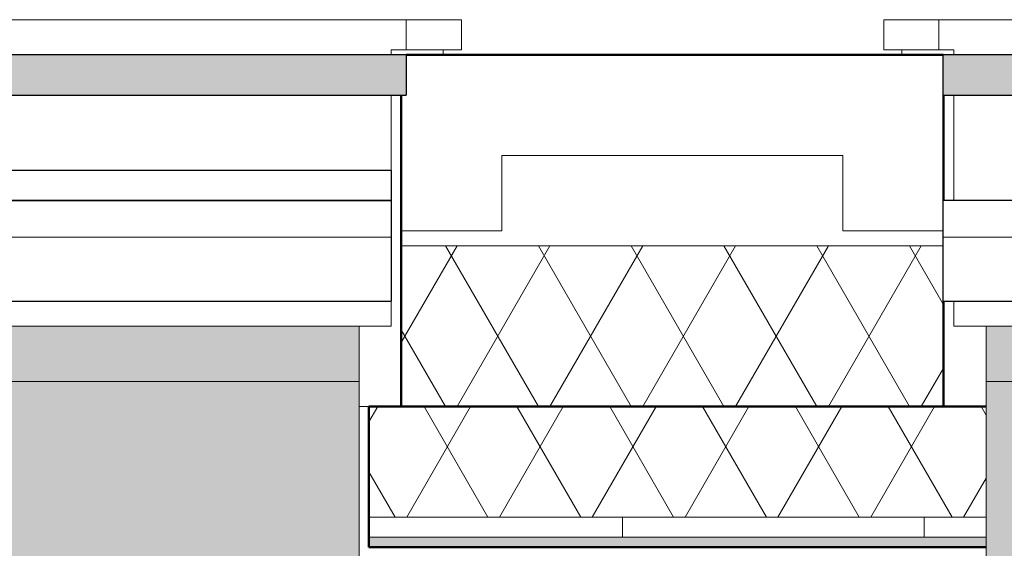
# Model space of a CAD drawing. Header units: millimetres. Extents: x 3625 to 132892, y -52547 to 67182.
# Tile 236 of 256: x 67209 to 68189, y 36085 to 36613. Entities that reach past the tile are written whole.
import ezdxf

# ---------------------------------------------------------------- set-up
doc = ezdxf.new("R2010")
doc.units = ezdxf.units.MM
for name, color, linetype, lineweight in [('A-FLOR-CASE', 3, 'Continuous', 18), ('A-GLAZ', 6, 'Continuous', 18), ('A-WALL', 2, 'Continuous', 25), ('A-WALL-PATT', 2, 'Continuous', 50), ('I-WALL', 2, 'Continuous', 25)]:
    doc.layers.add(name, color=color, linetype=linetype, lineweight=lineweight)

# ---------------------------------------------------------------- blocks, each defined once
blk = doc.blocks.new('22_KU_koof biinenzijde metselwerkgevel hoogte 850mm diepte 600mm - Type-823429-Plotview plafond begane grond - 1 op 100')
at = {"layer": 'A-FLOR-CASE'}
blk.add_line((6931.16, 0), (6921.33, 0), dxfattribs=at)
blk = doc.blocks.new('31_KA_Houten kozijn metselwerkgevel toiletgroep verdieping - 31_KA_Houten kozijn metselwerkgevel toiletgroep verdieping-11904930-Plotview plafond begane grond - 1 op 100')
at = {"layer": 'A-GLAZ'}
for p, q in [((-706.5, 210.1), (706.5, 210.1)), ((706.5, 180.1), (706.5, 210.1)), ((706.5, 180.1), (651.67, 180.1)), ((688.5, 180.1), (688.5, 175)), ((706.5, 180.1), (706.5, 180.1))]:
    blk.add_line(p, q, dxfattribs=at)
blk = doc.blocks.new('31_KA_Houten kozijn metselwerkgevel toiletgroep verdieping - 31_KA_Houten kozijn metselwerkgevel toiletgroep verdieping-V217-Plotview plafond begane grond - 1 op 100')
at = {"layer": 'A-GLAZ'}
for p, q in [((-706.5, 210.1), (-706.5, 180.1)), ((-706.5, 210.1), (706.5, 210.1)), ((-706.5, 180.1), (-706.5, 180.1)), ((-651.66, 180.1), (-706.5, 180.1)), ((-688.5, 175), (-688.5, 180.1))]:
    blk.add_line(p, q, dxfattribs=at)
blk = doc.blocks.new('31_KA_Dubbel houten kozijn metselwerkgevel met draaiend deel begane grond - 31_KA_Dubbel houten kozijn metselwerkgevel met draaiend deel begane grond-V249-Plotview plafond begane grond - 1 op 100')
at = {"layer": 'A-GLAZ', "lineweight": 25}
for points in [[(656.5, 323.6), (-777.5, 323.6), (-777.5, 150.1), (656.5, 150.1), (656.5, 252.99)], [(656.5, 150.1), (-777.5, 150.1), (-777.5, 95), (656.5, 95)]]:
    blk.add_hatch(color=256, dxfattribs=at).paths.add_polyline_path(points, flags=0)
at = {"layer": 'A-GLAZ'}
h = blk.add_hatch(dxfattribs=at)
h.set_pattern_fill('FP_352', color=256, style=0, pattern_type=2)
h.set_pattern_definition([(180, (68827.07, 36403.2), (-1e-14, -100), [])])
h.paths.add_polyline_path([(-992.57, 70), (-2428.83, 70), (-2428.83, -30), (699.17, -30), (699.17, 70), (-374.04, 70)], flags=0)
at = {"layer": 'A-GLAZ', "lineweight": 25}
h = blk.add_hatch(color=256, dxfattribs=at)
h.paths.add_polyline_path([(-1611.11, -135), (-2428.83, -135), (-2428.83, -175), (-866.33, -175), (-866.33, -135), (-992.57, -135)], flags=0)
h.paths.add_polyline_path([(-863.33, -135), (-863.33, -175), (699.17, -175), (699.17, -135), (-374.04, -135)], flags=0)
at = {"layer": 'A-GLAZ'}
for p, q in [((656.5, 323.6), (656.5, 150.1)), ((-777.5, 150.1), (656.5, 150.1)), ((656.5, 150.1), (-777.5, 150.1)), ((656.5, 150.1), (656.5, 95)), ((-2418.16, 95), (688.47, 95)), ((688.47, 95), (688.47, 70)), ((688.47, -30), (688.47, -135)), ((688.47, -175), (688.47, -180)), ((688.47, -180), (703.5, -180)), ((703.5, -210), (703.5, -180)), ((-2433.16, -210), (703.5, -210))]:
    blk.add_line(p, q, dxfattribs=at)
at = {"layer": 'A-GLAZ', "lineweight": 25}
for p, q in [((699.17, 70), (-2428.83, 70)), ((699.17, 70), (699.17, -30)), ((-2428.83, -30), (699.17, -30)), ((699.17, -135), (-863.33, -135)), ((699.17, -135), (699.17, -175)), ((-863.33, -175), (699.17, -175))]:
    blk.add_line(p, q, dxfattribs=at)
blk = doc.blocks.new('31_KA_Dubbel houten kozijn metselwerkgevel toiletruimten begane grond - 31_KA_Dubbel houten kozijn metselwerkgevel toiletruimten begane grond-12276291-Plotview plafond begane grond - 1 op 100')
at = {"layer": 'A-GLAZ', "lineweight": 25}
for points in [[(-952.16, 323.6), (-2386.16, 323.6), (-2386.16, 150.1), (-952.16, 150.1), (-952.16, 252.99)], [(-952.16, 150.1), (-2386.16, 150.1), (-2386.16, 95), (-952.16, 95)]]:
    blk.add_hatch(color=256, dxfattribs=at).paths.add_polyline_path(points, flags=0)
at = {"layer": 'A-GLAZ'}
h = blk.add_hatch(dxfattribs=at)
h.set_pattern_fill('FP_398', color=256, style=0, pattern_type=2)
h.set_pattern_definition([(180, (65160.41, 36403.2), (-1e-14, -100), [])])
h.paths.add_polyline_path([(-948.01, 70), (-2418.16, 70), (-2418.16, -30), (688.5, -30), (688.5, 70), (289.06, 70)], flags=0)
at = {"layer": 'A-GLAZ', "lineweight": 25}
h = blk.add_hatch(color=256, dxfattribs=at)
h.paths.add_polyline_path([(-948.01, -135), (-2433.16, -135), (-2433.16, -175), (-866.33, -175), (-866.33, -135)], flags=0)
h.paths.add_polyline_path([(-863.33, -135), (-863.33, -175), (688.5, -175), (688.5, -135), (289.06, -135)], flags=0)
at = {"layer": 'A-GLAZ'}
for p, q in [((-2386.16, 150.1), (-2386.16, 323.6)), ((-2386.16, 150.1), (-952.16, 150.1)), ((-952.16, 150.1), (-2386.16, 150.1)), ((-2386.16, 95), (-2386.16, 150.1)), ((-2418.16, 70), (-2418.16, 95)), ((-2418.16, 95), (688.47, 95)), ((-2418.16, -135), (-2418.16, -60)), ((-2418.16, -180), (-2418.16, -175)), ((-2433.16, -180), (-2433.16, -210)), ((-2433.16, -180), (-2418.16, -180)), ((-2433.16, -210), (703.5, -210))]:
    blk.add_line(p, q, dxfattribs=at)
at = {"layer": 'A-GLAZ', "lineweight": 25}
for p, q in [((688.5, 70), (-2418.16, 70)), ((-2418.16, -30), (-2418.16, 70)), ((-2418.16, -30), (688.5, -30)), ((688.5, -30), (-2418.16, -30)), ((-2418.16, -60), (-2418.16, -30)), ((-2418.16, -60), (688.5, -60)), ((-866.33, -135), (-2433.16, -135)), ((-2433.16, -175), (-2433.16, -135)), ((-2433.16, -175), (-866.33, -175))]:
    blk.add_line(p, q, dxfattribs=at)

msp = doc.modelspace()

# ---------------------------------------------------------------- hatches: boundary and pattern name
at = {"layer": 'A-WALL-PATT', "lineweight": 18}
h = msp.add_hatch(dxfattribs=at)
h.set_pattern_fill('FP_5', color=256, angle=-45, style=0, pattern_type=2)
h.set_pattern_definition([(315, (28908.64, -3e-10), (-565.685, -565.685), []), (315, (29108.64, -3e-10), (-565.685, -565.685), [])])
h.paths.add_polyline_path([(51572.8, 36403.2), (51628.74, 36403.2), (51628.74, 36578.2), (51088.59, 36578.2), (51088.59, 36478.2), (51528.74, 36478.2), (51528.74, 36403.2)], flags=0)
h.paths.add_polyline_path([(52921.74, 36403.2), (53021.74, 36403.2), (53021.74, 36478.2), (53361.21, 36478.2), (53361.21, 36403.2), (53461.21, 36403.2), (53461.21, 36578.2), (52921.74, 36578.2), (52921.74, 36433.2)], flags=0)
h.paths.add_polyline_path([(56589.27, 36403.2), (56689.27, 36403.2), (56689.27, 36478.2), (57028.21, 36478.2), (57028.21, 36403.2), (57128.21, 36403.2), (57128.21, 36578.2), (56589.27, 36578.2), (56589.27, 36433.2)], flags=0)
h.paths.add_polyline_path([(60356.27, 36403.2), (60356.27, 36478.2), (60695.25, 36478.2), (60695.25, 36403.2), (60795.25, 36403.2), (60795.25, 36578.2), (60256.27, 36578.2), (60256.27, 36403.2)], flags=0)
h.paths.add_polyline_path([(64461.91, 36403.2), (64461.91, 36578.2), (63926.91, 36577.07), (63926.91, 36538.2), (63921.91, 36538.2), (63921.91, 36403.2), (64021.91, 36403.2), (64021.91, 36478.2), (64361.91, 36478.2), (64361.91, 36403.2)], flags=0)
h.paths.add_polyline_path([(67688.57, 36403.2), (67688.57, 36478.2), (68028.15, 36478.2), (68028.15, 36403.2), (68127.9, 36403.39), (68127.9, 36578.2), (67593.57, 36578.2), (67593.57, 36538.2), (67588.57, 36538.2), (67588.57, 36403.2)], flags=0)
h.paths.add_polyline_path([(71355.65, 36403.2), (71355.65, 36478.2), (71694.81, 36478.2), (71694.81, 36403.2), (71794.56, 36403.39), (71794.56, 36578.2), (71255.9, 36577.95), (71255.9, 36403.2)], flags=0)
h.paths.add_polyline_path([(74922.56, 36403.2), (75022.31, 36403.2), (75022.31, 36478.2), (75361.48, 36478.2), (75361.48, 36403.2), (75461.23, 36403.39), (75461.23, 36578.2), (74922.56, 36577.95), (74922.56, 36403.39)], flags=0)
h.paths.add_polyline_path([(79028.14, 36403.2), (79127.89, 36403.39), (79127.89, 36578.2), (78589.23, 36577.95), (78589.23, 36403.2), (78688.98, 36403.2), (78688.98, 36478.2), (79028.14, 36478.2)], flags=0)
h.paths.add_polyline_path([(82255.89, 36403.2), (82355.64, 36403.2), (82355.64, 36478.2), (82525.24, 36478.2), (82525.24, 36578.2), (82255.89, 36577.95), (82255.89, 36403.39)], flags=0)
h = msp.add_hatch(dxfattribs=at)
h.set_pattern_fill('FP_186', color=256, angle=-60, style=0, pattern_type=2)
h.set_pattern_definition([(300, (66806.91, 36538.2), (-46.18203, -80.01037), []), (240, (66899.314, 36538.2), (-92.38203, -0.01037), [])])
h.paths.add_polyline_path([(51088.59, 36228.2), (51628.74, 36228.2), (51628.74, 36388.2), (51088.59, 36388.2), (51088.59, 36361)], flags=0)
h.paths.add_polyline_path([(53428.41, 36228.2), (53461.21, 36228.2), (53461.21, 36388.2), (52921.74, 36388.2), (52921.74, 36228.2), (53119.15, 36228.2)], flags=0)
h.paths.add_polyline_path([(56589.27, 36228.2), (57128.21, 36228.2), (57128.21, 36388.2), (56589.27, 36388.2), (56589.27, 36333.2)], flags=0)
h.paths.add_polyline_path([(60256.27, 36228.2), (60632.24, 36228.2), (60632.24, 36388.2), (60256.27, 36388.2), (60256.27, 36333.2)], flags=0)
h.paths.add_polyline_path([(60637.24, 36228.2), (60795.25, 36228.2), (60795.25, 36388.2), (60637.24, 36388.2), (60637.24, 36361)], flags=0)
h.paths.add_polyline_path([(64252.81, 36228.2), (64461.91, 36228.2), (64461.91, 36388.2), (63921.91, 36388.2), (63921.91, 36228.2), (63943.54, 36228.2)], flags=0)
h.paths.add_polyline_path([(67588.57, 36228.2), (68128.15, 36228.2), (68127.9, 36388.2), (67588.57, 36388.2)], flags=0)
h.paths.add_polyline_path([(71794.81, 36228.2), (71794.56, 36388.2), (71255.9, 36388.2), (71255.65, 36228.2), (71794.56, 36228.2)], flags=0)
h.paths.add_polyline_path([(74922.31, 36228.2), (75461.48, 36228.2), (75461.23, 36388.2), (74922.56, 36388.13), (74922.31, 36333.2)], flags=0)
h.paths.add_polyline_path([(79097.7, 36228.2), (79128.14, 36228.2), (79127.89, 36388.2), (78589.23, 36388.2), (78588.98, 36228.2), (78788.43, 36228.2)], flags=0)
h.paths.add_polyline_path([(82255.64, 36228.2), (82525.24, 36228.2), (82525.24, 36388.2), (82255.89, 36388.2), (82255.64, 36333.2)], flags=0)
h = msp.add_hatch(dxfattribs=at)
h.set_pattern_fill('FP_390', color=256, angle=-60, style=0, pattern_type=2)
h.set_pattern_definition([(300, (71791.24, 36188.2), (-46.18203, -80.0104), []), (240, (71883.64, 36188.2), (-92.38203, -0.0104), [])])
h.paths.add_polyline_path([(60632.24, 36118.2), (60797.43, 36118.2), (60797.43, 36228.2), (60632.24, 36228.2), (60632.24, 36150.21)], flags=0)
h.paths.add_polyline_path([(71837.23, 36118.2), (71837.23, 36228.2), (71213.23, 36228.2), (71213.23, 36118.2), (71675.25, 36118.2)], flags=0)
h.paths.add_polyline_path([(68170.57, 36118.2), (68170.57, 36228.2), (67556.41, 36228.2), (67556.41, 36118.2), (67964.03, 36118.2)], flags=0)
h.paths.add_polyline_path([(75386.48, 36118.2), (75503.9, 36118.2), (75503.9, 36228.2), (74879.89, 36228.2), (74879.89, 36118.2)], flags=0)
h.paths.add_polyline_path([(82835.24, 36118.2), (82945.24, 36118.2), (82945.24, 36228.2), (82213.22, 36228.2), (82213.22, 36118.2), (82808.92, 36118.2)], flags=0)
h.paths.add_polyline_path([(64494.08, 36118.2), (64494.08, 36228.2), (63879.91, 36228.2), (63879.91, 36118.2), (64252.81, 36118.2)], flags=0)
h.paths.add_polyline_path([(79170.56, 36118.2), (79170.56, 36228.2), (78546.56, 36228.2), (78546.56, 36118.2)], flags=0)
h = msp.add_hatch(dxfattribs=at)
h.set_pattern_fill('FP_389', color=256, style=0, pattern_type=2)
h.set_pattern_definition([(90, (28508.64, 0), (-300, 2e-14), [])])
h.paths.add_polyline_path([(71675.25, 36098.2), (71837.23, 36098.2), (71837.23, 36118.2), (71213.23, 36118.2), (71213.23, 36098.2)], flags=0)
h.paths.add_polyline_path([(82835.24, 36098.2), (82835.24, 36118.2), (82213.22, 36118.2), (82213.22, 36098.2), (82815.24, 36098.2)], flags=0)
h.paths.add_polyline_path([(64494.08, 36098.2), (64494.08, 36118.2), (63879.91, 36118.2), (63879.91, 36098.2), (64252.81, 36098.2)], flags=0)
h.paths.add_polyline_path([(67964.03, 36098.2), (68170.57, 36098.2), (68170.57, 36118.2), (67556.41, 36118.2), (67556.41, 36098.2)], flags=0)
h.paths.add_polyline_path([(60637.24, 36098.2), (60797.43, 36098.2), (60797.43, 36118.2), (60637.24, 36118.2)], flags=0)
h.paths.add_polyline_path([(79170.56, 36098.2), (79170.56, 36118.2), (78546.56, 36118.2), (78546.56, 36098.2)], flags=0)
h.paths.add_polyline_path([(75503.9, 36098.2), (75503.9, 36118.2), (74879.89, 36118.2), (74879.89, 36098.2), (75386.48, 36098.2)], flags=0)
h = msp.add_hatch(dxfattribs=at)
h.set_pattern_fill('FP_32', color=256, style=0, pattern_type=2)
h.set_pattern_definition([(0, (28508.64, 0), (406.4, 101.6), [33.528, -271.272, 33.528, -271.272, -1625.6]), (0, (28508.64, 0), (406.4, 101.6), [-609.6, 33.528, -576.072, 33.528, -271.272, -711.2]), (0, (28508.64, 0), (406.4, 101.6), [-1524, 33.528, -169.672, 33.528, -474.472]), (120, (28661.04, 50.8), (-291.18818, 301.15272), [33.528, -271.272, 33.528, -271.272, -1625.6]), (120, (28661.04, 50.8), (-291.18818, 301.15272), [-609.6, 33.528, -576.072, 33.528, -271.272, -711.2]), (120, (28661.04, 50.8), (-291.18818, 301.15272), [-1524, 33.528, -169.672, 33.528, -474.472]), (240, (28711.84, 254), (-115.21182, -402.75272), [33.528, -271.272, 33.528, -271.272, -1625.6]), (240, (28711.84, 254), (-115.21182, -402.75272), [-609.6, 33.528, -576.072, 33.528, -271.272, -711.2]), (240, (28711.84, 254), (-115.21182, -402.75272), [-1524, 33.528, -169.672, 33.528, -474.472])])
h.paths.add_polyline_path([(82808.92, 36088.2), (82815.24, 36088.2), (82815.24, 36098.2), (82213.22, 36098.2), (82213.22, 36088.2), (82805.24, 36088.2)], flags=0)
h.paths.add_polyline_path([(60797.43, 36088.2), (60797.43, 36098.2), (60637.24, 36098.2), (60637.24, 36088.2)], flags=0)
h.paths.add_polyline_path([(63879.91, 36088.2), (64494.08, 36088.2), (64494.08, 36098.2), (63879.91, 36097.89)], flags=0)
h.paths.add_polyline_path([(79170.56, 36088.2), (79170.56, 36098.2), (78546.56, 36098.2), (78546.56, 36088.2)], flags=0)
h.paths.add_polyline_path([(67556.41, 36088.2), (68170.57, 36088.2), (68170.57, 36098.2), (67556.41, 36098.2)], flags=0)
h.paths.add_polyline_path([(75503.9, 36088.2), (75503.9, 36098.2), (74879.89, 36098.2), (74879.89, 36088.2), (75386.48, 36088.2)], flags=0)
h.paths.add_polyline_path([(71213.23, 36088.2), (71837.23, 36088.2), (71837.23, 36098.2), (71213.23, 36098.2)], flags=0)

# ---------------------------------------------------------------- linework, layer by layer
at = {"layer": 'A-WALL', "lineweight": 50}
for p, q in [((67593.57, 36578.2), (68127.9, 36578.2)), ((67588.57, 36228.2), (67588.57, 36538.2)), ((68128.15, 36538.21), (68128.15, 36433.2)), ((68128.15, 36333.2), (68128.15, 36228.2)), ((68128.15, 36228.2), (67588.57, 36228.2))]:
    msp.add_line(p, q, dxfattribs=at)
at = {"layer": 'A-WALL', "lineweight": 18}
for p, q in [((67688.57, 36403.2), (67688.57, 36478.2)), ((67688.57, 36478.2), (68028.15, 36478.2)), ((68028.15, 36478.2), (68028.15, 36403.2)), ((67688.57, 36403.2), (67588.57, 36403.2)), ((68127.9, 36403.2), (68028.15, 36403.2)), ((67588.57, 36388.2), (68127.9, 36388.2))]:
    msp.add_line(p, q, dxfattribs=at)
at = {"layer": 'I-WALL', "lineweight": 50}
for p, q in [((67556.41, 36088.2), (67556.41, 36228.2)), ((67556.41, 36228.2), (68170.57, 36228.2)), ((68170.57, 36088.2), (67556.41, 36088.2))]:
    msp.add_line(p, q, dxfattribs=at)
at = {"layer": 'I-WALL', "lineweight": 18}
for p, q in [((67556.41, 36118.2), (68170.57, 36118.2)), ((67556.41, 36098.2), (68170.57, 36098.2))]:
    msp.add_line(p, q, dxfattribs=at)

# ---------------------------------------------------------------- block references
at = {"layer": 'A-FLOR-CASE'}
msp.add_blockref('22_KU_koof biinenzijde metselwerkgevel hoogte 850mm diepte 600mm - Type-823429-Plotview plafond begane grond - 1 op 100', (60625.24, 36228.2), dxfattribs=at)
at = {"layer": 'A-GLAZ', "lineweight": 25, "rotation": 180}
for name, p in [('31_KA_Dubbel houten kozijn metselwerkgevel toiletruimten begane grond - 31_KA_Dubbel houten kozijn metselwerkgevel toiletruimten begane grond-12276291-Plotview plafond begane grond - 1 op 100', (65160.41, 36403.2)), ('31_KA_Dubbel houten kozijn metselwerkgevel met draaiend deel begane grond - 31_KA_Dubbel houten kozijn metselwerkgevel met draaiend deel begane grond-V249-Plotview plafond begane grond - 1 op 100', (68827.07, 36403.2))]:
    msp.add_blockref(name, p, dxfattribs=at)
at = {"layer": 'A-GLAZ', "lineweight": 25}
for name, p in [('31_KA_Houten kozijn metselwerkgevel toiletgroep verdieping - 31_KA_Houten kozijn metselwerkgevel toiletgroep verdieping-11904930-Plotview plafond begane grond - 1 op 100', (66941.91, 36403.2)), ('31_KA_Houten kozijn metselwerkgevel toiletgroep verdieping - 31_KA_Houten kozijn metselwerkgevel toiletgroep verdieping-V217-Plotview plafond begane grond - 1 op 100', (68775.24, 36403.2))]:
    msp.add_blockref(name, p, dxfattribs=at)

doc.saveas('drawing.dxf')
